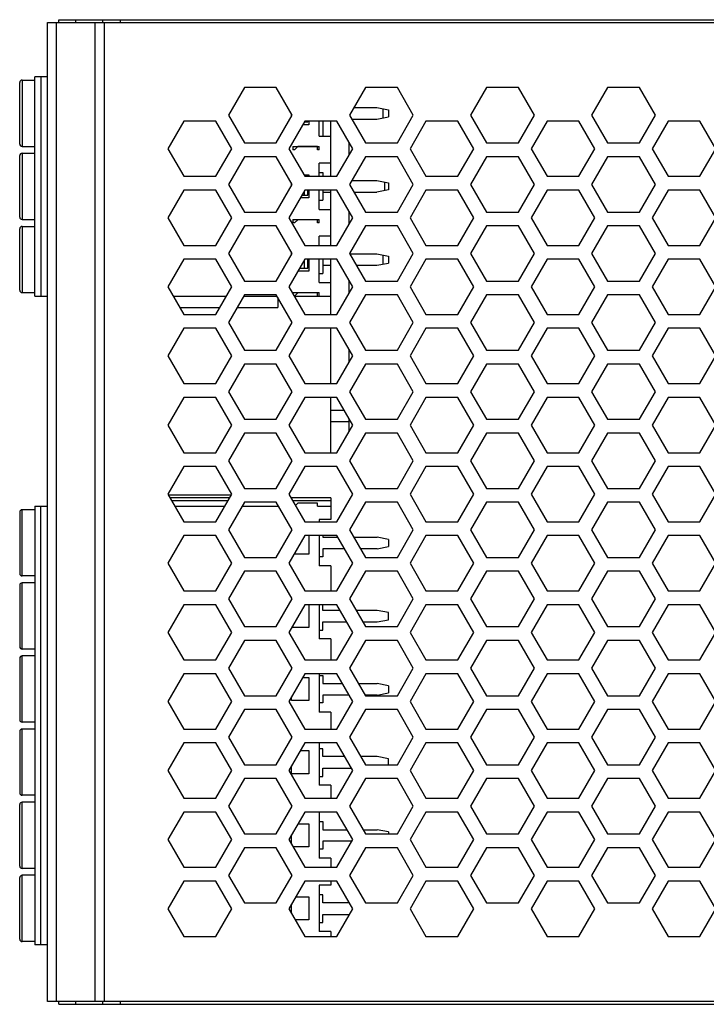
# Model space of a CAD drawing. Header units: inches. Extents: x 2700 to 4592, y -840 to -133.
# Tile 46 of 50: x 4135 to 4195, y -428 to -343. Entities that reach past the tile are written whole.
import ezdxf

# ---------------------------------------------------------------- set-up
doc = ezdxf.new("R2010")
doc.units = ezdxf.units.IN
doc.header["$LTSCALE"] = 1.21
doc.header["$MEASUREMENT"] = 0
doc.layers.get('0').update_dxf_attribs({"linetype": 'CONTINUOUS'})

msp = doc.modelspace()

# ---------------------------------------------------------------- linework, layer by layer
at = {"color": 7, "linetype": 'Continuous'}
for p, q in [((4137.784, -428.151), (4137.784, -343.151)), ((4137.784, -343.151), (4259.784, -343.151)), ((4138.572, -428.151), (4138.572, -343.151)), ((4138.784, -343.151), (4138.784, -342.901)), ((4138.784, -342.901), (4262.384, -342.901)), ((4140.261, -343.151), (4140.261, -342.901)), ((4141.908, -343.151), (4141.908, -428.151)), ((4142.579, -342.901), (4142.579, -343.151)), ((4142.72, -343.151), (4142.72, -428.151)), ((4144.102, -342.901), (4144.102, -343.151)), ((4136.684, -366.901), (4136.684, -347.851)), ((4137.784, -347.851), (4136.684, -347.851)), ((4137.205, -347.851), (4137.205, -366.901)), ((4135.384, -353.701), (4135.384, -348.351)), ((4135.584, -348.151), (4135.584, -353.901)), ((4135.584, -348.151), (4136.684, -348.151)), ((4154.884, -348.803), (4153.499, -351.202)), ((4157.654, -348.803), (4154.884, -348.803)), ((4159.039, -351.202), (4157.654, -348.803)), ((4165.389, -348.803), (4164.004, -351.202)), ((4168.159, -348.803), (4165.389, -348.803)), ((4169.544, -351.202), (4168.159, -348.803)), ((4175.894, -348.803), (4174.509, -351.202)), ((4178.664, -348.803), (4175.894, -348.803)), ((4180.049, -351.202), (4178.664, -348.803)), ((4186.399, -348.803), (4185.014, -351.202)), ((4189.169, -348.803), (4186.399, -348.803)), ((4190.554, -351.202), (4189.169, -348.803)), ((4164.394, -350.526), (4166.384, -350.526)), ((4166.384, -350.526), (4167.384, -350.722)), ((4153.499, -351.202), (4154.884, -353.601)), ((4157.654, -353.601), (4159.039, -351.202)), ((4158.984, -351.298), (4158.984, -351.107)), ((4164.004, -351.202), (4165.389, -353.601)), ((4166.384, -351.526), (4167.384, -351.33)), ((4166.884, -350.624), (4166.884, -351.428)), ((4167.384, -350.722), (4167.384, -351.33)), ((4168.159, -353.601), (4169.544, -351.202)), ((4174.509, -351.202), (4175.894, -353.601)), ((4178.664, -353.601), (4180.049, -351.202)), ((4185.014, -351.202), (4186.399, -353.601)), ((4189.169, -353.601), (4190.554, -351.202)), ((4149.632, -351.702), (4148.247, -354.101)), ((4152.402, -351.702), (4149.632, -351.702)), ((4153.787, -354.101), (4152.402, -351.702)), ((4160.137, -351.702), (4158.752, -354.101)), ((4160.484, -352.026), (4159.95, -352.026)), ((4160.094, -351.776), (4160.384, -351.776)), ((4162.907, -351.702), (4160.137, -351.702)), ((4160.384, -351.776), (4160.384, -351.702)), ((4160.484, -351.702), (4160.484, -352.026)), ((4161.384, -353.021), (4161.384, -351.702)), ((4161.684, -351.702), (4161.684, -353.021)), ((4162.384, -356.5), (4162.384, -351.702)), ((4164.292, -354.101), (4162.907, -351.702)), ((4164.191, -351.526), (4166.384, -351.526)), ((4170.641, -351.702), (4169.256, -354.101)), ((4173.411, -351.702), (4170.641, -351.702)), ((4174.796, -354.101), (4173.411, -351.702)), ((4181.146, -351.702), (4179.761, -354.101)), ((4183.916, -351.702), (4181.146, -351.702)), ((4185.301, -354.101), (4183.916, -351.702)), ((4191.651, -351.702), (4190.266, -354.101)), ((4194.421, -351.702), (4191.651, -351.702)), ((4195.806, -354.101), (4194.421, -351.702)), ((4161.384, -353.021), (4162.384, -353.021)), ((4135.584, -353.901), (4136.684, -353.901)), ((4154.884, -353.601), (4157.654, -353.601)), ((4159.084, -353.901), (4159.084, -354.201)), ((4159.084, -353.901), (4161.384, -353.901)), ((4159.234, -354.201), (4159.514, -353.926)), ((4161.234, -353.926), (4159.514, -353.926)), ((4161.234, -354.201), (4161.234, -353.926)), ((4161.384, -354.201), (4161.384, -353.901)), ((4163.984, -354.635), (4163.984, -353.568)), ((4165.389, -353.601), (4168.159, -353.601)), ((4175.894, -353.601), (4178.664, -353.601)), ((4186.399, -353.601), (4189.169, -353.601)), ((4135.384, -360.051), (4135.384, -354.701)), ((4135.584, -354.501), (4135.584, -360.251)), ((4135.584, -354.501), (4136.684, -354.501)), ((4148.247, -354.101), (4149.632, -356.5)), ((4152.402, -356.5), (4153.787, -354.101)), ((4154.884, -354.803), (4153.499, -357.202)), ((4157.654, -354.803), (4154.884, -354.803)), ((4159.039, -357.202), (4157.654, -354.803)), ((4158.752, -354.101), (4160.137, -356.5)), ((4159.234, -354.201), (4159.084, -354.201)), ((4161.384, -354.201), (4161.234, -354.201)), ((4162.907, -356.5), (4164.292, -354.101)), ((4165.389, -354.803), (4164.004, -357.202)), ((4168.159, -354.803), (4165.389, -354.803)), ((4169.544, -357.202), (4168.159, -354.803)), ((4169.256, -354.101), (4170.641, -356.5)), ((4173.411, -356.5), (4174.796, -354.101)), ((4175.894, -354.803), (4174.509, -357.202)), ((4178.664, -354.803), (4175.894, -354.803)), ((4180.049, -357.202), (4178.664, -354.803)), ((4179.761, -354.101), (4181.146, -356.5)), ((4183.916, -356.5), (4185.301, -354.101)), ((4186.399, -354.803), (4185.014, -357.202)), ((4189.169, -354.803), (4186.399, -354.803)), ((4190.554, -357.202), (4189.169, -354.803)), ((4190.266, -354.101), (4191.651, -356.5)), ((4194.421, -356.5), (4195.806, -354.101)), ((4161.384, -356.5), (4161.384, -355.361)), ((4162.384, -355.361), (4161.384, -355.361)), ((4149.632, -356.5), (4152.402, -356.5)), ((4160.066, -356.376), (4160.484, -356.376)), ((4160.137, -356.5), (4162.907, -356.5)), ((4160.484, -356.376), (4160.484, -356.5)), ((4161.384, -356.176), (4161.684, -356.176)), ((4161.684, -356.176), (4161.684, -356.5)), ((4170.641, -356.5), (4173.411, -356.5)), ((4181.146, -356.5), (4183.916, -356.5)), ((4191.651, -356.5), (4194.421, -356.5)), ((4153.499, -357.202), (4154.884, -359.601)), ((4157.654, -359.601), (4159.039, -357.202)), ((4158.984, -357.298), (4158.984, -357.107)), ((4164.004, -357.202), (4165.389, -359.601)), ((4164.192, -356.876), (4166.384, -356.876)), ((4166.384, -356.876), (4167.384, -357.076)), ((4167.034, -357.006), (4167.034, -357.746)), ((4167.384, -357.076), (4167.384, -357.676)), ((4168.159, -359.601), (4169.544, -357.202)), ((4174.509, -357.202), (4175.894, -359.601)), ((4178.664, -359.601), (4180.049, -357.202)), ((4185.014, -357.202), (4186.399, -359.601)), ((4189.169, -359.601), (4190.554, -357.202)), ((4149.632, -357.702), (4148.247, -360.101)), ((4152.402, -357.702), (4149.632, -357.702)), ((4153.787, -360.101), (4152.402, -357.702)), ((4160.137, -357.702), (4158.752, -360.101)), ((4159.892, -358.126), (4160.384, -358.126)), ((4160.084, -357.794), (4160.084, -358.126)), ((4162.907, -357.702), (4160.137, -357.702)), ((4160.384, -358.126), (4160.384, -357.702)), ((4160.484, -357.702), (4160.484, -358.376)), ((4161.384, -359.371), (4161.384, -357.702)), ((4161.684, -357.702), (4161.684, -358.576)), ((4161.684, -357.876), (4162.384, -357.876)), ((4162.384, -362.5), (4162.384, -357.702)), ((4164.292, -360.101), (4162.907, -357.702)), ((4164.393, -357.876), (4166.384, -357.876)), ((4167.384, -357.676), (4166.384, -357.876)), ((4170.641, -357.702), (4169.256, -360.101)), ((4173.411, -357.702), (4170.641, -357.702)), ((4174.796, -360.101), (4173.411, -357.702)), ((4181.146, -357.702), (4179.761, -360.101)), ((4183.916, -357.702), (4181.146, -357.702)), ((4185.301, -360.101), (4183.916, -357.702)), ((4191.651, -357.702), (4190.266, -360.101)), ((4194.421, -357.702), (4191.651, -357.702)), ((4195.806, -360.101), (4194.421, -357.702)), ((4160.484, -358.376), (4159.748, -358.376)), ((4161.384, -358.576), (4161.684, -358.576)), ((4154.884, -359.601), (4157.654, -359.601)), ((4161.384, -359.371), (4162.384, -359.371)), ((4163.984, -360.635), (4163.984, -359.568)), ((4165.389, -359.601), (4168.159, -359.601)), ((4175.894, -359.601), (4178.664, -359.601)), ((4186.399, -359.601), (4189.169, -359.601)), ((4135.584, -360.251), (4136.684, -360.251)), ((4148.247, -360.101), (4149.632, -362.5)), ((4152.402, -362.5), (4153.787, -360.101)), ((4154.884, -360.803), (4153.499, -363.202)), ((4157.654, -360.803), (4154.884, -360.803)), ((4159.039, -363.202), (4157.654, -360.803)), ((4158.752, -360.101), (4160.137, -362.5)), ((4159.084, -360.251), (4159.084, -360.551)), ((4159.084, -360.251), (4161.384, -360.251)), ((4159.234, -360.551), (4159.084, -360.551)), ((4159.234, -360.551), (4159.514, -360.276)), ((4161.234, -360.276), (4159.514, -360.276)), ((4161.234, -360.551), (4161.234, -360.276)), ((4161.384, -360.551), (4161.234, -360.551)), ((4161.384, -360.551), (4161.384, -360.251)), ((4162.907, -362.5), (4164.292, -360.101)), ((4165.389, -360.803), (4164.004, -363.202)), ((4168.159, -360.803), (4165.389, -360.803)), ((4169.544, -363.202), (4168.159, -360.803)), ((4169.256, -360.101), (4170.641, -362.5)), ((4173.411, -362.5), (4174.796, -360.101)), ((4175.894, -360.803), (4174.509, -363.202)), ((4178.664, -360.803), (4175.894, -360.803)), ((4180.049, -363.202), (4178.664, -360.803)), ((4179.761, -360.101), (4181.146, -362.5)), ((4183.916, -362.5), (4185.301, -360.101)), ((4186.399, -360.803), (4185.014, -363.202)), ((4189.169, -360.803), (4186.399, -360.803)), ((4190.554, -363.202), (4189.169, -360.803)), ((4190.266, -360.101), (4191.651, -362.5)), ((4194.421, -362.5), (4195.806, -360.101)), ((4135.384, -366.401), (4135.384, -361.051)), ((4135.584, -360.851), (4135.584, -366.601)), ((4135.584, -360.851), (4136.684, -360.851)), ((4149.632, -362.5), (4152.402, -362.5)), ((4160.137, -362.5), (4162.907, -362.5)), ((4161.384, -362.5), (4161.384, -361.711)), ((4162.384, -361.711), (4161.384, -361.711)), ((4170.641, -362.5), (4173.411, -362.5)), ((4181.146, -362.5), (4183.916, -362.5)), ((4191.651, -362.5), (4194.421, -362.5)), ((4153.499, -363.202), (4154.884, -365.601)), ((4157.654, -365.601), (4159.039, -363.202)), ((4158.984, -363.298), (4158.984, -363.107)), ((4164.004, -363.202), (4165.389, -365.601)), ((4164.018, -363.226), (4166.384, -363.226)), ((4166.384, -363.226), (4167.384, -363.422)), ((4166.884, -363.324), (4166.884, -364.128)), ((4168.159, -365.601), (4169.544, -363.202)), ((4174.509, -363.202), (4175.894, -365.601)), ((4178.664, -365.601), (4180.049, -363.202)), ((4185.014, -363.202), (4186.399, -365.601)), ((4189.169, -365.601), (4190.554, -363.202)), ((4149.632, -363.702), (4148.247, -366.101)), ((4152.402, -363.702), (4149.632, -363.702)), ((4153.787, -366.101), (4152.402, -363.702)), ((4160.137, -363.702), (4158.752, -366.101)), ((4160.084, -363.794), (4160.084, -364.481)), ((4162.907, -363.702), (4160.137, -363.702)), ((4160.384, -364.481), (4160.384, -363.702)), ((4160.484, -363.702), (4160.484, -364.726)), ((4161.384, -365.721), (4161.384, -363.702)), ((4161.684, -363.702), (4161.684, -364.931)), ((4161.684, -364.226), (4162.384, -364.226)), ((4162.384, -368.5), (4162.384, -363.702)), ((4164.292, -366.101), (4162.907, -363.702)), ((4164.595, -364.226), (4166.384, -364.226)), ((4166.384, -364.226), (4167.384, -364.03)), ((4167.384, -363.422), (4167.384, -364.03)), ((4170.641, -363.702), (4169.256, -366.101)), ((4173.411, -363.702), (4170.641, -363.702)), ((4174.796, -366.101), (4173.411, -363.702)), ((4181.146, -363.702), (4179.761, -366.101)), ((4183.916, -363.702), (4181.146, -363.702)), ((4185.301, -366.101), (4183.916, -363.702)), ((4191.651, -363.702), (4190.266, -366.101)), ((4194.421, -363.702), (4191.651, -363.702)), ((4195.806, -366.101), (4194.421, -363.702)), ((4160.484, -364.726), (4159.546, -364.726)), ((4159.687, -364.481), (4160.384, -364.481)), ((4161.384, -364.931), (4161.684, -364.931)), ((4154.884, -365.601), (4157.654, -365.601)), ((4161.384, -365.721), (4162.384, -365.721)), ((4163.984, -366.635), (4163.984, -365.568)), ((4165.389, -365.601), (4168.159, -365.601)), ((4175.894, -365.601), (4178.664, -365.601)), ((4186.399, -365.601), (4189.169, -365.601)), ((4135.584, -366.601), (4136.684, -366.601)), ((4148.247, -366.101), (4149.632, -368.5)), ((4152.402, -368.5), (4153.787, -366.101)), ((4158.752, -366.101), (4160.137, -368.5)), ((4159.084, -366.601), (4159.084, -366.676)), ((4159.084, -366.601), (4161.384, -366.601)), ((4159.234, -366.901), (4159.514, -366.626)), ((4161.234, -366.626), (4159.514, -366.626)), ((4161.234, -366.901), (4161.234, -366.626)), ((4161.384, -366.901), (4161.384, -366.601)), ((4162.907, -368.5), (4164.292, -366.101)), ((4169.256, -366.101), (4170.641, -368.5)), ((4173.411, -368.5), (4174.796, -366.101)), ((4179.761, -366.101), (4181.146, -368.5)), ((4183.916, -368.5), (4185.301, -366.101)), ((4190.266, -366.101), (4191.651, -368.5)), ((4194.421, -368.5), (4195.806, -366.101)), ((4136.684, -366.901), (4137.784, -366.901)), ((4148.709, -366.901), (4153.325, -366.901)), ((4154.884, -366.803), (4153.499, -369.202)), ((4154.828, -366.901), (4157.711, -366.901)), ((4157.654, -366.803), (4154.884, -366.803)), ((4159.039, -369.202), (4157.654, -366.803)), ((4157.784, -367.029), (4157.784, -367.901)), ((4159.214, -366.901), (4162.384, -366.901)), ((4165.389, -366.803), (4164.004, -369.202)), ((4168.159, -366.803), (4165.389, -366.803)), ((4169.544, -369.202), (4168.159, -366.803)), ((4175.894, -366.803), (4174.509, -369.202)), ((4178.664, -366.803), (4175.894, -366.803)), ((4180.049, -369.202), (4178.664, -366.803)), ((4186.399, -366.803), (4185.014, -369.202)), ((4189.169, -366.803), (4186.399, -366.803)), ((4190.554, -369.202), (4189.169, -366.803)), ((4149.286, -367.901), (4152.748, -367.901)), ((4149.632, -368.5), (4152.402, -368.5)), ((4154.25, -367.901), (4157.784, -367.901)), ((4160.137, -368.5), (4162.907, -368.5)), ((4170.641, -368.5), (4173.411, -368.5)), ((4181.146, -368.5), (4183.916, -368.5)), ((4191.651, -368.5), (4194.421, -368.5)), ((4153.499, -369.202), (4154.884, -371.601)), ((4157.654, -371.601), (4159.039, -369.202)), ((4164.004, -369.202), (4165.389, -371.601)), ((4168.159, -371.601), (4169.544, -369.202)), ((4174.509, -369.202), (4175.894, -371.601)), ((4178.664, -371.601), (4180.049, -369.202)), ((4185.014, -369.202), (4186.399, -371.601)), ((4189.169, -371.601), (4190.554, -369.202)), ((4149.632, -369.702), (4148.247, -372.101)), ((4152.402, -369.702), (4149.632, -369.702)), ((4153.787, -372.101), (4152.402, -369.702)), ((4160.137, -369.702), (4158.752, -372.101)), ((4162.907, -369.702), (4160.137, -369.702)), ((4162.384, -374.5), (4162.384, -369.702)), ((4164.292, -372.101), (4162.907, -369.702)), ((4170.641, -369.702), (4169.256, -372.101)), ((4173.411, -369.702), (4170.641, -369.702)), ((4174.796, -372.101), (4173.411, -369.702)), ((4181.146, -369.702), (4179.761, -372.101)), ((4183.916, -369.702), (4181.146, -369.702)), ((4185.301, -372.101), (4183.916, -369.702)), ((4191.651, -369.702), (4190.266, -372.101)), ((4194.421, -369.702), (4191.651, -369.702)), ((4195.806, -372.101), (4194.421, -369.702)), ((4154.884, -371.601), (4157.654, -371.601)), ((4163.984, -372.635), (4163.984, -371.568)), ((4165.389, -371.601), (4168.159, -371.601)), ((4175.894, -371.601), (4178.664, -371.601)), ((4186.399, -371.601), (4189.169, -371.601)), ((4148.247, -372.101), (4149.632, -374.5)), ((4152.402, -374.5), (4153.787, -372.101)), ((4158.752, -372.101), (4160.137, -374.5)), ((4162.907, -374.5), (4164.292, -372.101)), ((4169.256, -372.101), (4170.641, -374.5)), ((4173.411, -374.5), (4174.796, -372.101)), ((4179.761, -372.101), (4181.146, -374.5)), ((4183.916, -374.5), (4185.301, -372.101)), ((4190.266, -372.101), (4191.651, -374.5)), ((4194.421, -374.5), (4195.806, -372.101)), ((4154.884, -372.803), (4153.499, -375.202)), ((4157.654, -372.803), (4154.884, -372.803)), ((4159.039, -375.202), (4157.654, -372.803)), ((4165.389, -372.803), (4164.004, -375.202)), ((4168.159, -372.803), (4165.389, -372.803)), ((4169.544, -375.202), (4168.159, -372.803)), ((4175.894, -372.803), (4174.509, -375.202)), ((4178.664, -372.803), (4175.894, -372.803)), ((4180.049, -375.202), (4178.664, -372.803)), ((4186.399, -372.803), (4185.014, -375.202)), ((4189.169, -372.803), (4186.399, -372.803)), ((4190.554, -375.202), (4189.169, -372.803)), ((4149.632, -374.5), (4152.402, -374.5)), ((4153.499, -375.202), (4154.884, -377.601)), ((4157.654, -377.601), (4159.039, -375.202)), ((4160.137, -374.5), (4162.907, -374.5)), ((4164.004, -375.202), (4165.389, -377.601)), ((4168.159, -377.601), (4169.544, -375.202)), ((4170.641, -374.5), (4173.411, -374.5)), ((4174.509, -375.202), (4175.894, -377.601)), ((4178.664, -377.601), (4180.049, -375.202)), ((4181.146, -374.5), (4183.916, -374.5)), ((4185.014, -375.202), (4186.399, -377.601)), ((4189.169, -377.601), (4190.554, -375.202)), ((4191.651, -374.5), (4194.421, -374.5)), ((4149.632, -375.702), (4148.247, -378.101)), ((4152.402, -375.702), (4149.632, -375.702)), ((4153.787, -378.101), (4152.402, -375.702)), ((4160.137, -375.702), (4158.752, -378.101)), ((4162.907, -375.702), (4160.137, -375.702)), ((4162.384, -380.5), (4162.384, -375.702)), ((4164.292, -378.101), (4162.907, -375.702)), ((4170.641, -375.702), (4169.256, -378.101)), ((4173.411, -375.702), (4170.641, -375.702)), ((4174.796, -378.101), (4173.411, -375.702)), ((4181.146, -375.702), (4179.761, -378.101)), ((4183.916, -375.702), (4181.146, -375.702)), ((4185.301, -378.101), (4183.916, -375.702)), ((4191.651, -375.702), (4190.266, -378.101)), ((4194.421, -375.702), (4191.651, -375.702)), ((4195.806, -378.101), (4194.421, -375.702)), ((4162.384, -376.801), (4163.542, -376.801)), ((4154.884, -377.601), (4157.654, -377.601)), ((4162.384, -377.801), (4163.984, -377.801)), ((4163.984, -378.635), (4163.984, -377.568)), ((4165.389, -377.601), (4168.159, -377.601)), ((4175.894, -377.601), (4178.664, -377.601)), ((4186.399, -377.601), (4189.169, -377.601)), ((4148.247, -378.101), (4149.632, -380.5)), ((4152.402, -380.5), (4153.787, -378.101)), ((4158.752, -378.101), (4160.137, -380.5)), ((4162.907, -380.5), (4164.292, -378.101)), ((4169.256, -378.101), (4170.641, -380.5)), ((4173.411, -380.5), (4174.796, -378.101)), ((4179.761, -378.101), (4181.146, -380.5)), ((4183.916, -380.5), (4185.301, -378.101)), ((4190.266, -378.101), (4191.651, -380.5)), ((4194.421, -380.5), (4195.806, -378.101)), ((4154.884, -378.803), (4153.499, -381.202)), ((4157.654, -378.803), (4154.884, -378.803)), ((4159.039, -381.202), (4157.654, -378.803)), ((4165.389, -378.803), (4164.004, -381.202)), ((4168.159, -378.803), (4165.389, -378.803)), ((4169.544, -381.202), (4168.159, -378.803)), ((4175.894, -378.803), (4174.509, -381.202)), ((4178.664, -378.803), (4175.894, -378.803)), ((4180.049, -381.202), (4178.664, -378.803)), ((4186.399, -378.803), (4185.014, -381.202)), ((4189.169, -378.803), (4186.399, -378.803)), ((4190.554, -381.202), (4189.169, -378.803)), ((4149.632, -380.5), (4152.402, -380.5)), ((4153.499, -381.202), (4154.884, -383.601)), ((4157.654, -383.601), (4159.039, -381.202)), ((4160.137, -380.5), (4162.907, -380.5)), ((4164.004, -381.202), (4165.389, -383.601)), ((4168.159, -383.601), (4169.544, -381.202)), ((4170.641, -380.5), (4173.411, -380.5)), ((4174.509, -381.202), (4175.894, -383.601)), ((4178.664, -383.601), (4180.049, -381.202)), ((4181.146, -380.5), (4183.916, -380.5)), ((4185.014, -381.202), (4186.399, -383.601)), ((4189.169, -383.601), (4190.554, -381.202)), ((4191.651, -380.5), (4194.421, -380.5)), ((4149.632, -381.702), (4148.247, -384.101)), ((4152.402, -381.702), (4149.632, -381.702)), ((4153.787, -384.101), (4152.402, -381.702)), ((4160.137, -381.702), (4158.752, -384.101)), ((4162.907, -381.702), (4160.137, -381.702)), ((4164.292, -384.101), (4162.907, -381.702)), ((4170.641, -381.702), (4169.256, -384.101)), ((4173.411, -381.702), (4170.641, -381.702)), ((4174.796, -384.101), (4173.411, -381.702)), ((4181.146, -381.702), (4179.761, -384.101)), ((4183.916, -381.702), (4181.146, -381.702)), ((4185.301, -384.101), (4183.916, -381.702)), ((4191.651, -381.702), (4190.266, -384.101)), ((4194.421, -381.702), (4191.651, -381.702)), ((4195.806, -384.101), (4194.421, -381.702)), ((4154.884, -383.601), (4157.654, -383.601)), ((4165.389, -383.601), (4168.159, -383.601)), ((4175.894, -383.601), (4178.664, -383.601)), ((4186.399, -383.601), (4189.169, -383.601)), ((4148.247, -384.101), (4149.632, -386.5)), ((4148.276, -384.151), (4153.758, -384.151)), ((4153.602, -384.421), (4148.432, -384.421)), ((4148.568, -384.657), (4153.466, -384.657)), ((4152.402, -386.5), (4153.787, -384.101)), ((4158.752, -384.101), (4160.137, -386.5)), ((4162.384, -384.421), (4158.937, -384.421)), ((4159.073, -384.657), (4162.384, -384.657)), ((4162.384, -384.421), (4162.384, -386.311)), ((4162.907, -386.5), (4164.292, -384.101)), ((4169.256, -384.101), (4170.641, -386.5)), ((4173.411, -386.5), (4174.796, -384.101)), ((4179.761, -384.101), (4181.146, -386.5)), ((4183.916, -386.5), (4185.301, -384.101)), ((4190.266, -384.101), (4191.651, -386.5)), ((4194.421, -386.5), (4195.806, -384.101)), ((4135.584, -391.201), (4135.584, -385.451)), ((4136.684, -385.451), (4135.584, -385.451)), ((4136.684, -385.151), (4136.684, -423.251)), ((4136.684, -385.151), (4137.784, -385.151)), ((4137.205, -423.251), (4137.205, -385.151)), ((4148.853, -385.151), (4153.181, -385.151)), ((4154.884, -384.803), (4153.499, -387.202)), ((4154.683, -385.151), (4157.855, -385.151)), ((4157.654, -384.803), (4154.884, -384.803)), ((4159.039, -387.202), (4157.654, -384.803)), ((4159.514, -384.876), (4159.313, -385.073)), ((4161.234, -384.876), (4159.514, -384.876)), ((4161.234, -385.151), (4161.234, -384.876)), ((4161.234, -385.151), (4162.384, -385.151)), ((4165.389, -384.803), (4164.004, -387.202)), ((4168.159, -384.803), (4165.389, -384.803)), ((4169.544, -387.202), (4168.159, -384.803)), ((4175.894, -384.803), (4174.509, -387.202)), ((4178.664, -384.803), (4175.894, -384.803)), ((4180.049, -387.202), (4178.664, -384.803)), ((4186.399, -384.803), (4185.014, -387.202)), ((4189.169, -384.803), (4186.399, -384.803)), ((4190.554, -387.202), (4189.169, -384.803)), ((4135.384, -385.651), (4135.384, -391.001)), ((4161.384, -386.311), (4161.384, -386.5)), ((4162.384, -386.311), (4161.384, -386.311)), ((4149.632, -386.5), (4152.402, -386.5)), ((4153.499, -387.202), (4154.884, -389.601)), ((4157.654, -389.601), (4159.039, -387.202)), ((4160.137, -386.5), (4162.907, -386.5)), ((4164.004, -387.202), (4165.389, -389.601)), ((4168.159, -389.601), (4169.544, -387.202)), ((4170.641, -386.5), (4173.411, -386.5)), ((4174.509, -387.202), (4175.894, -389.601)), ((4178.664, -389.601), (4180.049, -387.202)), ((4181.146, -386.5), (4183.916, -386.5)), ((4185.014, -387.202), (4186.399, -389.601)), ((4189.169, -389.601), (4190.554, -387.202)), ((4191.651, -386.5), (4194.421, -386.5)), ((4149.632, -387.702), (4148.247, -390.101)), ((4152.402, -387.702), (4149.632, -387.702)), ((4153.787, -390.101), (4152.402, -387.702)), ((4160.137, -387.702), (4158.752, -390.101)), ((4162.907, -387.702), (4160.137, -387.702)), ((4160.484, -387.702), (4160.484, -389.326)), ((4161.384, -387.702), (4161.384, -390.321)), ((4161.684, -387.702), (4161.684, -387.846)), ((4161.684, -387.846), (4162.99, -387.846)), ((4164.292, -390.101), (4162.907, -387.702)), ((4164.376, -387.846), (4166.404, -387.846)), ((4167.386, -388.037), (4166.404, -387.846)), ((4167.386, -388.037), (4167.386, -388.655)), ((4170.641, -387.702), (4169.256, -390.101)), ((4173.411, -387.702), (4170.641, -387.702)), ((4174.796, -390.101), (4173.411, -387.702)), ((4181.146, -387.702), (4179.761, -390.101)), ((4183.916, -387.702), (4181.146, -387.702)), ((4185.301, -390.101), (4183.916, -387.702)), ((4191.651, -387.702), (4190.266, -390.101)), ((4194.421, -387.702), (4191.651, -387.702)), ((4195.806, -390.101), (4194.421, -387.702)), ((4161.684, -388.846), (4161.684, -389.536)), ((4163.568, -388.846), (4161.684, -388.846)), ((4166.404, -388.846), (4164.953, -388.846)), ((4166.404, -388.846), (4167.386, -388.655)), ((4154.884, -389.601), (4157.654, -389.601)), ((4160.484, -389.326), (4159.2, -389.326)), ((4161.684, -389.536), (4161.384, -389.536)), ((4165.389, -389.601), (4168.159, -389.601)), ((4175.894, -389.601), (4178.664, -389.601)), ((4186.399, -389.601), (4189.169, -389.601)), ((4148.247, -390.101), (4149.632, -392.5)), ((4152.402, -392.5), (4153.787, -390.101)), ((4158.752, -390.101), (4160.137, -392.5)), ((4162.384, -390.321), (4161.384, -390.321)), ((4162.384, -390.321), (4162.384, -392.5)), ((4162.907, -392.5), (4164.292, -390.101)), ((4169.256, -390.101), (4170.641, -392.5)), ((4173.411, -392.5), (4174.796, -390.101)), ((4179.761, -390.101), (4181.146, -392.5)), ((4183.916, -392.5), (4185.301, -390.101)), ((4190.266, -390.101), (4191.651, -392.5)), ((4194.421, -392.5), (4195.806, -390.101)), ((4136.684, -391.201), (4135.584, -391.201)), ((4154.884, -390.803), (4153.499, -393.202)), ((4157.654, -390.803), (4154.884, -390.803)), ((4159.039, -393.202), (4157.654, -390.803)), ((4165.389, -390.803), (4164.004, -393.202)), ((4168.159, -390.803), (4165.389, -390.803)), ((4169.544, -393.202), (4168.159, -390.803)), ((4175.894, -390.803), (4174.509, -393.202)), ((4178.664, -390.803), (4175.894, -390.803)), ((4180.049, -393.202), (4178.664, -390.803)), ((4186.399, -390.803), (4185.014, -393.202)), ((4189.169, -390.803), (4186.399, -390.803)), ((4190.554, -393.202), (4189.169, -390.803)), ((4135.384, -392.001), (4135.384, -397.351)), ((4135.584, -397.551), (4135.584, -391.801)), ((4136.684, -391.801), (4135.584, -391.801)), ((4149.632, -392.5), (4152.402, -392.5)), ((4153.499, -393.202), (4154.884, -395.601)), ((4157.654, -395.601), (4159.039, -393.202)), ((4160.137, -392.5), (4162.907, -392.5)), ((4164.004, -393.202), (4165.389, -395.601)), ((4168.159, -395.601), (4169.544, -393.202)), ((4170.641, -392.5), (4173.411, -392.5)), ((4174.509, -393.202), (4175.894, -395.601)), ((4178.664, -395.601), (4180.049, -393.202)), ((4181.146, -392.5), (4183.916, -392.5)), ((4185.014, -393.202), (4186.399, -395.601)), ((4189.169, -395.601), (4190.554, -393.202)), ((4191.651, -392.5), (4194.421, -392.5)), ((4149.632, -393.702), (4148.247, -396.101)), ((4152.402, -393.702), (4149.632, -393.702)), ((4153.787, -396.101), (4152.402, -393.702)), ((4160.137, -393.702), (4158.752, -396.101)), ((4162.907, -393.702), (4160.137, -393.702)), ((4160.484, -393.702), (4160.484, -395.676)), ((4161.384, -393.702), (4161.384, -396.671)), ((4161.684, -394.196), (4161.684, -393.702)), ((4164.292, -396.101), (4162.907, -393.702)), ((4170.641, -393.702), (4169.256, -396.101)), ((4173.411, -393.702), (4170.641, -393.702)), ((4174.796, -396.101), (4173.411, -393.702)), ((4181.146, -393.702), (4179.761, -396.101)), ((4183.916, -393.702), (4181.146, -393.702)), ((4185.301, -396.101), (4183.916, -393.702)), ((4191.651, -393.702), (4190.266, -396.101)), ((4194.421, -393.702), (4191.651, -393.702)), ((4195.806, -396.101), (4194.421, -393.702)), ((4163.192, -394.196), (4161.684, -394.196)), ((4166.404, -394.196), (4164.578, -394.196)), ((4167.386, -394.387), (4166.404, -394.196)), ((4166.404, -395.196), (4167.386, -395.005)), ((4167.386, -395.005), (4167.386, -394.387)), ((4154.884, -395.601), (4157.654, -395.601)), ((4160.484, -395.676), (4158.998, -395.676)), ((4161.684, -395.906), (4161.684, -395.196)), ((4161.684, -395.196), (4163.77, -395.196)), ((4165.155, -395.196), (4166.404, -395.196)), ((4165.389, -395.601), (4168.159, -395.601)), ((4175.894, -395.601), (4178.664, -395.601)), ((4186.399, -395.601), (4189.169, -395.601)), ((4148.247, -396.101), (4149.632, -398.5)), ((4152.402, -398.5), (4153.787, -396.101)), ((4158.752, -396.101), (4160.137, -398.5)), ((4161.384, -395.906), (4161.684, -395.906)), ((4162.384, -396.671), (4161.384, -396.671)), ((4162.384, -396.671), (4162.384, -398.5)), ((4162.907, -398.5), (4164.292, -396.101)), ((4169.256, -396.101), (4170.641, -398.5)), ((4173.411, -398.5), (4174.796, -396.101)), ((4179.761, -396.101), (4181.146, -398.5)), ((4183.916, -398.5), (4185.301, -396.101)), ((4190.266, -396.101), (4191.651, -398.5)), ((4194.421, -398.5), (4195.806, -396.101)), ((4136.684, -397.551), (4135.584, -397.551)), ((4154.884, -396.803), (4153.499, -399.202)), ((4157.654, -396.803), (4154.884, -396.803)), ((4159.039, -399.202), (4157.654, -396.803)), ((4165.389, -396.803), (4164.004, -399.202)), ((4168.159, -396.803), (4165.389, -396.803)), ((4169.544, -399.202), (4168.159, -396.803)), ((4175.894, -396.803), (4174.509, -399.202)), ((4178.664, -396.803), (4175.894, -396.803)), ((4180.049, -399.202), (4178.664, -396.803)), ((4186.399, -396.803), (4185.014, -399.202)), ((4189.169, -396.803), (4186.399, -396.803)), ((4190.554, -399.202), (4189.169, -396.803)), ((4135.384, -398.351), (4135.384, -403.701)), ((4135.584, -403.901), (4135.584, -398.151)), ((4136.684, -398.151), (4135.584, -398.151)), ((4149.632, -398.5), (4152.402, -398.5)), ((4153.499, -399.202), (4154.884, -401.601)), ((4157.654, -401.601), (4159.039, -399.202)), ((4160.137, -398.5), (4162.907, -398.5)), ((4164.004, -399.202), (4165.389, -401.601)), ((4168.159, -401.601), (4169.544, -399.202)), ((4170.641, -398.5), (4173.411, -398.5)), ((4174.509, -399.202), (4175.894, -401.601)), ((4178.664, -401.601), (4180.049, -399.202)), ((4181.146, -398.5), (4183.916, -398.5)), ((4185.014, -399.202), (4186.399, -401.601)), ((4189.169, -401.601), (4190.554, -399.202)), ((4191.651, -398.5), (4194.421, -398.5)), ((4149.632, -399.702), (4148.247, -402.101)), ((4152.402, -399.702), (4149.632, -399.702)), ((4153.787, -402.101), (4152.402, -399.702)), ((4160.137, -399.702), (4158.752, -402.101)), ((4159.95, -400.026), (4160.484, -400.026)), ((4162.907, -399.702), (4160.137, -399.702)), ((4160.484, -400.026), (4160.484, -402.026)), ((4161.384, -399.702), (4161.384, -403.021)), ((4161.384, -399.836), (4161.684, -399.836)), ((4161.684, -399.836), (4161.684, -400.546)), ((4164.292, -402.101), (4162.907, -399.702)), ((4170.641, -399.702), (4169.256, -402.101)), ((4173.411, -399.702), (4170.641, -399.702)), ((4174.796, -402.101), (4173.411, -399.702)), ((4181.146, -399.702), (4179.761, -402.101)), ((4183.916, -399.702), (4181.146, -399.702)), ((4185.301, -402.101), (4183.916, -399.702)), ((4191.651, -399.702), (4190.266, -402.101)), ((4194.421, -399.702), (4191.651, -399.702)), ((4195.806, -402.101), (4194.421, -399.702)), ((4161.684, -400.546), (4163.394, -400.546)), ((4164.78, -400.546), (4166.404, -400.546)), ((4167.386, -400.737), (4166.404, -400.546)), ((4167.386, -400.737), (4167.386, -401.355)), ((4154.884, -401.601), (4157.654, -401.601)), ((4158.984, -402.026), (4158.984, -401.699)), ((4161.684, -401.546), (4161.684, -402.236)), ((4163.972, -401.546), (4161.684, -401.546)), ((4166.404, -401.546), (4165.357, -401.546)), ((4165.389, -401.601), (4168.159, -401.601)), ((4166.404, -401.546), (4167.386, -401.355)), ((4175.894, -401.601), (4178.664, -401.601)), ((4186.399, -401.601), (4189.169, -401.601)), ((4148.247, -402.101), (4149.632, -404.5)), ((4152.402, -404.5), (4153.787, -402.101)), ((4158.752, -402.101), (4160.137, -404.5)), ((4160.484, -402.026), (4158.984, -402.026)), ((4161.684, -402.236), (4161.384, -402.236)), ((4162.907, -404.5), (4164.292, -402.101)), ((4169.256, -402.101), (4170.641, -404.5)), ((4173.411, -404.5), (4174.796, -402.101)), ((4179.761, -402.101), (4181.146, -404.5)), ((4183.916, -404.5), (4185.301, -402.101)), ((4190.266, -402.101), (4191.651, -404.5)), ((4194.421, -404.5), (4195.806, -402.101)), ((4154.884, -402.803), (4153.499, -405.202)), ((4157.654, -402.803), (4154.884, -402.803)), ((4159.039, -405.202), (4157.654, -402.803)), ((4162.384, -403.021), (4161.384, -403.021)), ((4162.384, -403.021), (4162.384, -404.5)), ((4165.389, -402.803), (4164.004, -405.202)), ((4168.159, -402.803), (4165.389, -402.803)), ((4169.544, -405.202), (4168.159, -402.803)), ((4175.894, -402.803), (4174.509, -405.202)), ((4178.664, -402.803), (4175.894, -402.803)), ((4180.049, -405.202), (4178.664, -402.803)), ((4186.399, -402.803), (4185.014, -405.202)), ((4189.169, -402.803), (4186.399, -402.803)), ((4190.554, -405.202), (4189.169, -402.803)), ((4136.684, -403.901), (4135.584, -403.901)), ((4135.384, -404.701), (4135.384, -410.051)), ((4135.584, -410.251), (4135.584, -404.501)), ((4136.684, -404.501), (4135.584, -404.501)), ((4149.632, -404.5), (4152.402, -404.5)), ((4153.499, -405.202), (4154.884, -407.601)), ((4157.654, -407.601), (4159.039, -405.202)), ((4160.137, -404.5), (4162.907, -404.5)), ((4164.004, -405.202), (4165.389, -407.601)), ((4168.159, -407.601), (4169.544, -405.202)), ((4170.641, -404.5), (4173.411, -404.5)), ((4174.509, -405.202), (4175.894, -407.601)), ((4178.664, -407.601), (4180.049, -405.202)), ((4181.146, -404.5), (4183.916, -404.5)), ((4185.014, -405.202), (4186.399, -407.601)), ((4189.169, -407.601), (4190.554, -405.202)), ((4191.651, -404.5), (4194.421, -404.5)), ((4149.632, -405.702), (4148.247, -408.101)), ((4152.402, -405.702), (4149.632, -405.702)), ((4153.787, -408.101), (4152.402, -405.702)), ((4160.137, -405.702), (4158.752, -408.101)), ((4162.907, -405.702), (4160.137, -405.702)), ((4161.384, -405.702), (4161.384, -409.371)), ((4164.292, -408.101), (4162.907, -405.702)), ((4170.641, -405.702), (4169.256, -408.101)), ((4173.411, -405.702), (4170.641, -405.702)), ((4174.796, -408.101), (4173.411, -405.702)), ((4181.146, -405.702), (4179.761, -408.101)), ((4183.916, -405.702), (4181.146, -405.702)), ((4185.301, -408.101), (4183.916, -405.702)), ((4191.651, -405.702), (4190.266, -408.101)), ((4194.421, -405.702), (4191.651, -405.702)), ((4195.806, -408.101), (4194.421, -405.702)), ((4159.748, -406.376), (4160.484, -406.376)), ((4160.484, -406.376), (4160.484, -408.376)), ((4161.684, -406.206), (4161.384, -406.206)), ((4161.684, -406.896), (4161.684, -406.206)), ((4163.596, -406.896), (4161.684, -406.896)), ((4166.404, -406.896), (4164.982, -406.896)), ((4167.386, -407.087), (4166.404, -406.896)), ((4154.884, -407.601), (4157.654, -407.601)), ((4158.984, -408.376), (4158.984, -407.699)), ((4165.389, -407.601), (4168.159, -407.601)), ((4167.386, -407.601), (4167.386, -407.087)), ((4175.894, -407.601), (4178.664, -407.601)), ((4186.399, -407.601), (4189.169, -407.601)), ((4148.247, -408.101), (4149.632, -410.5)), ((4152.402, -410.5), (4153.787, -408.101)), ((4158.752, -408.101), (4160.137, -410.5)), ((4160.484, -408.376), (4158.984, -408.376)), ((4161.384, -408.606), (4161.684, -408.606)), ((4161.684, -408.606), (4161.684, -407.896)), ((4161.684, -407.896), (4164.174, -407.896)), ((4162.907, -410.5), (4164.292, -408.101)), ((4169.256, -408.101), (4170.641, -410.5)), ((4173.411, -410.5), (4174.796, -408.101)), ((4179.761, -408.101), (4181.146, -410.5)), ((4183.916, -410.5), (4185.301, -408.101)), ((4190.266, -408.101), (4191.651, -410.5)), ((4194.421, -410.5), (4195.806, -408.101)), ((4154.884, -408.803), (4153.499, -411.202)), ((4157.654, -408.803), (4154.884, -408.803)), ((4159.039, -411.202), (4157.654, -408.803)), ((4162.384, -409.371), (4161.384, -409.371)), ((4162.384, -409.371), (4162.384, -410.5)), ((4165.389, -408.803), (4164.004, -411.202)), ((4168.159, -408.803), (4165.389, -408.803)), ((4169.544, -411.202), (4168.159, -408.803)), ((4175.894, -408.803), (4174.509, -411.202)), ((4178.664, -408.803), (4175.894, -408.803)), ((4180.049, -411.202), (4178.664, -408.803)), ((4186.399, -408.803), (4185.014, -411.202)), ((4189.169, -408.803), (4186.399, -408.803)), ((4190.554, -411.202), (4189.169, -408.803)), ((4136.684, -410.251), (4135.584, -410.251)), ((4135.384, -416.401), (4135.384, -411.051)), ((4135.584, -416.601), (4135.584, -410.851)), ((4136.684, -410.851), (4135.584, -410.851)), ((4149.632, -410.5), (4152.402, -410.5)), ((4153.499, -411.202), (4154.884, -413.601)), ((4157.654, -413.601), (4159.039, -411.202)), ((4160.137, -410.5), (4162.907, -410.5)), ((4164.004, -411.202), (4165.389, -413.601)), ((4168.159, -413.601), (4169.544, -411.202)), ((4170.641, -410.5), (4173.411, -410.5)), ((4174.509, -411.202), (4175.894, -413.601)), ((4178.664, -413.601), (4180.049, -411.202)), ((4181.146, -410.5), (4183.916, -410.5)), ((4185.014, -411.202), (4186.399, -413.601)), ((4189.169, -413.601), (4190.554, -411.202)), ((4191.651, -410.5), (4194.421, -410.5)), ((4149.632, -411.702), (4148.247, -414.101)), ((4152.402, -411.702), (4149.632, -411.702)), ((4153.787, -414.101), (4152.402, -411.702)), ((4160.137, -411.702), (4158.752, -414.101)), ((4162.907, -411.702), (4160.137, -411.702)), ((4161.384, -411.711), (4161.384, -415.721)), ((4164.292, -414.101), (4162.907, -411.702)), ((4170.641, -411.702), (4169.256, -414.101)), ((4173.411, -411.702), (4170.641, -411.702)), ((4174.796, -414.101), (4173.411, -411.702)), ((4181.146, -411.702), (4179.761, -414.101)), ((4183.916, -411.702), (4181.146, -411.702)), ((4185.301, -414.101), (4183.916, -411.702)), ((4191.651, -411.702), (4190.266, -414.101)), ((4194.421, -411.702), (4191.651, -411.702)), ((4195.806, -414.101), (4194.421, -411.702)), ((4159.546, -412.726), (4160.484, -412.726)), ((4160.484, -412.726), (4160.484, -414.726)), ((4161.384, -412.536), (4161.684, -412.536)), ((4161.684, -412.536), (4161.684, -413.246)), ((4154.884, -413.601), (4157.654, -413.601)), ((4158.984, -414.503), (4158.984, -413.699)), ((4161.684, -413.246), (4163.798, -413.246)), ((4165.184, -413.246), (4166.404, -413.246)), ((4165.389, -413.601), (4168.159, -413.601)), ((4167.386, -413.437), (4166.404, -413.246)), ((4167.386, -413.437), (4167.386, -413.601)), ((4175.894, -413.601), (4178.664, -413.601)), ((4186.399, -413.601), (4189.169, -413.601)), ((4148.247, -414.101), (4149.632, -416.5)), ((4152.402, -416.5), (4153.787, -414.101)), ((4158.752, -414.101), (4160.137, -416.5)), ((4161.684, -414.246), (4161.684, -414.936)), ((4164.208, -414.246), (4161.684, -414.246)), ((4162.907, -416.5), (4164.292, -414.101)), ((4169.256, -414.101), (4170.641, -416.5)), ((4173.411, -416.5), (4174.796, -414.101)), ((4179.761, -414.101), (4181.146, -416.5)), ((4183.916, -416.5), (4185.301, -414.101)), ((4190.266, -414.101), (4191.651, -416.5)), ((4194.421, -416.5), (4195.806, -414.101)), ((4154.884, -414.803), (4153.499, -417.202)), ((4157.654, -414.803), (4154.884, -414.803)), ((4159.039, -417.202), (4157.654, -414.803)), ((4160.484, -414.726), (4159.113, -414.726)), ((4161.684, -414.936), (4161.384, -414.936)), ((4165.389, -414.803), (4164.004, -417.202)), ((4168.159, -414.803), (4165.389, -414.803)), ((4169.544, -417.202), (4168.159, -414.803)), ((4175.894, -414.803), (4174.509, -417.202)), ((4178.664, -414.803), (4175.894, -414.803)), ((4180.049, -417.202), (4178.664, -414.803)), ((4186.399, -414.803), (4185.014, -417.202)), ((4189.169, -414.803), (4186.399, -414.803)), ((4190.554, -417.202), (4189.169, -414.803)), ((4162.384, -415.721), (4161.384, -415.721)), ((4162.384, -415.721), (4162.384, -416.5)), ((4136.684, -416.601), (4135.584, -416.601)), ((4135.584, -422.951), (4135.584, -417.201)), ((4136.684, -417.201), (4135.584, -417.201)), ((4149.632, -416.5), (4152.402, -416.5)), ((4153.499, -417.202), (4154.884, -419.601)), ((4157.654, -419.601), (4159.039, -417.202)), ((4160.137, -416.5), (4162.907, -416.5)), ((4164.004, -417.202), (4165.389, -419.601)), ((4168.159, -419.601), (4169.544, -417.202)), ((4170.641, -416.5), (4173.411, -416.5)), ((4174.509, -417.202), (4175.894, -419.601)), ((4178.664, -419.601), (4180.049, -417.202)), ((4181.146, -416.5), (4183.916, -416.5)), ((4185.014, -417.202), (4186.399, -419.601)), ((4189.169, -419.601), (4190.554, -417.202)), ((4191.651, -416.5), (4194.421, -416.5)), ((4135.384, -422.751), (4135.384, -417.401)), ((4149.632, -417.702), (4148.247, -420.101)), ((4152.402, -417.702), (4149.632, -417.702)), ((4153.787, -420.101), (4152.402, -417.702)), ((4160.137, -417.702), (4158.752, -420.101)), ((4162.907, -417.702), (4160.137, -417.702)), ((4161.384, -418.061), (4161.384, -422.071)), ((4162.384, -418.061), (4161.384, -418.061)), ((4162.384, -417.702), (4162.384, -418.061)), ((4164.292, -420.101), (4162.907, -417.702)), ((4170.641, -417.702), (4169.256, -420.101)), ((4173.411, -417.702), (4170.641, -417.702)), ((4174.796, -420.101), (4173.411, -417.702)), ((4181.146, -417.702), (4179.761, -420.101)), ((4183.916, -417.702), (4181.146, -417.702)), ((4185.301, -420.101), (4183.916, -417.702)), ((4191.651, -417.702), (4190.266, -420.101)), ((4194.421, -417.702), (4191.651, -417.702)), ((4195.806, -420.101), (4194.421, -417.702)), ((4161.684, -418.906), (4161.384, -418.906)), ((4161.684, -419.596), (4161.684, -418.906)), ((4154.884, -419.601), (4157.654, -419.601)), ((4158.984, -420.503), (4158.984, -419.699)), ((4159.344, -419.076), (4160.484, -419.076)), ((4160.484, -419.076), (4160.484, -421.076)), ((4164.001, -419.596), (4161.684, -419.596)), ((4165.389, -419.601), (4168.159, -419.601)), ((4175.894, -419.601), (4178.664, -419.601)), ((4186.399, -419.601), (4189.169, -419.601)), ((4148.247, -420.101), (4149.632, -422.5)), ((4152.402, -422.5), (4153.787, -420.101)), ((4158.752, -420.101), (4160.137, -422.5)), ((4161.684, -421.306), (4161.684, -420.596)), ((4161.684, -420.596), (4164.006, -420.596)), ((4162.907, -422.5), (4164.292, -420.101)), ((4169.256, -420.101), (4170.641, -422.5)), ((4173.411, -422.5), (4174.796, -420.101)), ((4179.761, -420.101), (4181.146, -422.5)), ((4183.916, -422.5), (4185.301, -420.101)), ((4190.266, -420.101), (4191.651, -422.5)), ((4194.421, -422.5), (4195.806, -420.101)), ((4160.484, -421.076), (4159.315, -421.076)), ((4161.384, -421.306), (4161.684, -421.306)), ((4162.384, -422.071), (4161.384, -422.071)), ((4162.384, -422.071), (4162.384, -422.5)), ((4136.684, -422.951), (4135.584, -422.951)), ((4149.632, -422.5), (4152.402, -422.5)), ((4160.137, -422.5), (4162.907, -422.5)), ((4170.641, -422.5), (4173.411, -422.5)), ((4181.146, -422.5), (4183.916, -422.5)), ((4191.651, -422.5), (4194.421, -422.5)), ((4137.784, -423.251), (4136.684, -423.251)), ((4259.784, -428.151), (4137.784, -428.151)), ((4138.784, -428.401), (4138.784, -428.151)), ((4140.261, -428.401), (4140.261, -428.151)), ((4142.579, -428.151), (4142.579, -428.401)), ((4144.102, -428.151), (4144.102, -428.401)), ((4138.784, -428.401), (4262.384, -428.401))]:
    msp.add_line(p, q, dxfattribs=at)
for centre, start, end in [((4135.584, -348.351), 90, 180), ((4135.584, -353.701), 180, 270), ((4135.584, -354.701), 90, 180), ((4135.584, -360.051), 180, 270), ((4135.584, -361.051), 90, 180), ((4135.584, -366.401), 180, 270), ((4135.584, -385.651), 90, 180), ((4135.584, -391.001), 180, 270), ((4135.584, -392.001), 90, 180), ((4135.584, -397.351), 180, 270), ((4135.584, -398.351), 90, 180), ((4135.584, -403.701), 180, 270), ((4135.584, -404.701), 90, 180), ((4135.584, -410.051), 180, 270), ((4135.584, -411.051), 90, 180), ((4135.584, -416.401), 180, 270), ((4135.584, -417.401), 90, 180), ((4135.584, -422.751), 180, 270)]:
    msp.add_arc(centre, 0.2, start, end, dxfattribs=at)

doc.saveas('drawing.dxf')
